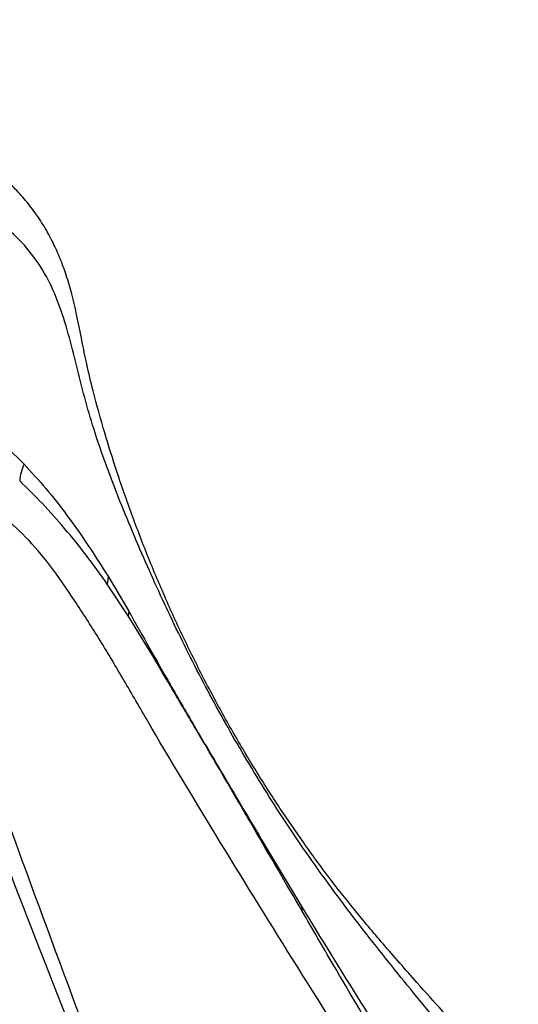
# Model space of a CAD drawing. Header units: millimetres. Extents: x 1 to 419, y 2 to 295.
# Tile 38 of 60: x 182 to 203, y 54 to 94. Entities that reach past the tile are written whole.
import ezdxf

# ---------------------------------------------------------------- set-up
doc = ezdxf.new("R2010")
doc.units = ezdxf.units.MM
doc.styles.add('SLDTEXTSTYLE0', font='TXT', dxfattribs={"width": 0.605})
doc.dimstyles.new('SLDDIMSTYLE1', dxfattribs={"dimtxt": 2.5, "dimasz": 3, "dimexe": 0, "dimexo": 0.0625, "dimtad": 1, "dimdec": 0, "dimlfac": 5, "dimrnd": 1e-09, "dimzin": 12, "dimdsep": 46, "dimtxsty": 'SLDTEXTSTYLE0', "dimsah": 1, "dimcen": 0.09, "dimadec": 0, "dimazin": 3, "dimtfac": 1, "dimtofl": 0, "dimtmove": 0, "dimatfit": 3, "dimfxl": 1, "dimfrac": 2, "dimtolj": 1, "dimtzin": 12, "dimarcsym": 0})

# ---------------------------------------------------------------- blocks, each defined once
blk = doc.blocks.new('_D_9')
at = {"color": 7, "linetype": 'Continuous', "lineweight": 0}
for p, q in [((145.216, 146.691), (145.216, 96.786)), ((220.727, 115.454), (220.727, 96.786)), ((145.216, 97.786), (220.727, 97.786))]:
    blk.add_line(p, q, dxfattribs=at)
at = {"color": 7, "linetype": 'Continuous', "lineweight": 18}
for points in [[(145.216, 97.786), (148.216, 97.286), (148.216, 98.286)], [(220.727, 97.786), (217.727, 98.286), (217.727, 97.286)]]:
    blk.add_solid(points, dxfattribs=at)
at = {"color": 7, "linetype": 'Continuous', "lineweight": 18, "char_height": 2.5, "attachment_point": 1, "style": 'SLDTEXTSTYLE0'}
for s, insert in [('mm (14,9 in)', (176.659, 101.009)), ('378', (169.992, 101.009))]:
    blk.add_mtext(s, dxfattribs=dict(at, insert=insert))

msp = doc.modelspace()

# ---------------------------------------------------------------- linework, layer by layer
at = {"color": 7, "linetype": 'Continuous', "lineweight": 25}
for p, q in [((181.8542, 76.7938), (182.5506, 76.1083)), ((185.9643, 71.5437), (186.791, 70.1535)), ((186.7724, 69.9742), (185.9225, 71.2578))]:
    msp.add_line(p, q, dxfattribs=at)
for centre, radius, start, end in [((184.4517, 75.2456), 2.0877, 155.59084, 174.94506), ((187.6144, 71.1563), 1.6949, 166.78743, 176.56732), ((188.3158, 69.9046), 1.545, 170.7298, 177.4166), ((194.9518, 58.3294), 1.1784, 184.64991, 195.64013)]:
    msp.add_arc(centre, radius, start, end, dxfattribs=at)
for points, knots in [([(201.0686, 52.2288), (200.8958, 52.4206), (200.0233, 53.3885), (198.6843, 54.8712), (197.1386, 56.6302), (195.9502, 58.046), (194.8743, 59.4032), (193.8796, 60.7613), (192.8761, 62.2258), (191.8971, 63.7573), (190.9387, 65.3736), (190.0331, 67.0245), (189.1806, 68.7094), (188.3818, 70.4274), (187.6371, 72.1777), (186.9476, 73.9579), (186.3368, 75.6969), (185.8, 77.4004), (185.3928, 78.8794), (185.0943, 80.0988), (184.894, 81.1091), (184.7043, 82.0687), (184.4974, 82.9639), (184.2741, 83.7399), (184.0172, 84.4417), (183.721, 85.0969), (183.3683, 85.7421), (182.9588, 86.3593), (182.5072, 86.9267), (182.0138, 87.438), (181.5822, 87.8246), (181.3017, 88.0203), (181.2123, 88.0828)], [0, 0, 0, 0, 0.0182762, 0.0922426, 0.1420131, 0.1862412, 0.2259246, 0.2683467, 0.309812, 0.3555448, 0.4013283, 0.4471552, 0.4930143, 0.5388944, 0.5847846, 0.6306707, 0.6765321, 0.7166616, 0.7591198, 0.7864077, 0.809216, 0.8332095, 0.8542041, 0.8721479, 0.8882366, 0.9045904, 0.9225062, 0.9402373, 0.9577379, 0.9749962, 0.9920245, 1, 1, 1, 1]), ([(201.1374, 51.3149), (201.1374, 51.3149), (200.4555, 52.1347), (199.084, 53.7786), (197.0559, 56.2656), (195.1083, 58.7824), (193.2946, 61.3468), (191.6519, 63.9577), (190.148, 66.6048), (188.7791, 69.2773), (187.5203, 72.0004), (186.3439, 74.78), (185.4799, 77.1081), (184.955, 78.9702), (184.6394, 80.2771), (184.3083, 81.5566), (183.9159, 82.7683), (183.3892, 83.8954), (182.6859, 84.8835), (181.82, 85.726), (180.8153, 86.3779), (179.6821, 86.8237), (178.4486, 87.0781), (177.3563, 87.1633), (176.6604, 87.1425), (176.4204, 87.1353)], [0, 0, 0, 0, 0.00000017, 0.06440234, 0.1288183, 0.19320626, 0.25757027, 0.32260702, 0.38767605, 0.45275745, 0.51781108, 0.58508327, 0.65233997, 0.68095634, 0.70964489, 0.73829232, 0.76682657, 0.79531326, 0.82668711, 0.85814497, 0.88951663, 0.92080792, 0.95218191, 0.98351434, 1, 1, 1, 1]), ([(182.5506, 76.1083), (182.8456, 75.7872), (183.4354, 75.1451), (184.2945, 74.0478), (185.1374, 72.8559), (185.6887, 71.9811), (185.9643, 71.5437)], [0, 0, 0, 0, 0.248856, 0.4977057, 0.7488446, 1, 1, 1, 1]), ([(200.0798, 45.6141), (198.9975, 47.3042), (196.8338, 50.6833), (193.6259, 55.7423), (190.4965, 60.7881), (188.1465, 64.6801), (186.5343, 67.4702), (185.5727, 69.0887), (184.6016, 70.598), (183.6293, 72.0261), (182.6174, 73.1962), (181.6394, 74.0759), (180.7088, 74.7016), (179.8333, 75.1063), (178.9586, 75.3522), (178.2259, 75.5123), (177.6308, 75.6012), (177.1684, 75.6488), (176.6808, 75.6909), (176.2753, 75.5098), (175.9408, 75.1616), (175.7972, 74.7785), (175.7255, 74.5873)], [0, 0, 0, 0, 0.1273348, 0.2545881, 0.3816911, 0.5086013, 0.5508632, 0.5930049, 0.6349651, 0.6767523, 0.7183259, 0.7595258, 0.7936886, 0.8272887, 0.8605157, 0.8939426, 0.9115395, 0.929208, 0.946938, 0.9646654, 0.9823639, 1, 1, 1, 1]), ([(185.9225, 71.2578), (185.6389, 71.6526), (185.0717, 72.4421), (184.1922, 73.5197), (183.2941, 74.5299), (182.6795, 75.1297), (182.3722, 75.4295)], [0, 0, 0, 0, 0.2491701, 0.4983491, 0.7491756, 1, 1, 1, 1]), ([(186.791, 70.1535), (187.3523, 69.1571), (188.0766, 67.8716), (188.8516, 66.5314), (189.1899, 65.9494), (189.5098, 65.401), (190.0522, 64.4802), (190.8313, 63.1646), (192.111, 61.0038), (193.1286, 59.3122), (193.7773, 58.2339)], [0, 0, 0, 0, 0.2432828, 0.31390137, 0.33155239, 0.38796402, 0.45069594, 0.56362223, 0.72184586, 1, 1, 1, 1]), ([(193.817, 58.0117), (193.1578, 59.1445), (192.1235, 60.9217), (190.873, 63.0679), (190.2385, 64.149), (189.8276, 64.8465), (189.5111, 65.3833), (189.191, 65.9263), (188.8527, 66.4997), (188.3617, 67.3273), (187.6319, 68.5737), (187.0589, 69.5074), (186.7724, 69.9742)], [0, 0, 0, 0, 0.2782873, 0.4366353, 0.5334342, 0.5496454, 0.6124177, 0.6688531, 0.6865083, 0.7571278, 0.8785704, 1, 1, 1, 1]), ([(173.084, 61.6071), (173.084, 61.6072), (173.4102, 61.8274), (174.0083, 62.2908), (174.7566, 63.0298), (175.3906, 63.7973), (175.9463, 64.5832), (176.4597, 65.3703), (176.9329, 66.1206), (177.4056, 66.7649), (177.8759, 67.1789), (178.3613, 67.3649), (178.8473, 67.3501), (179.3184, 67.1226), (179.7613, 66.6992), (180.1631, 66.0884), (180.9689, 64.1962), (183.3806, 57.5149), (186.4115, 49.466), (188.8905, 42.8305), (189.5804, 40.9839)], [0, 0, 0, 0, 0.0000002, 0.0279251, 0.0559094, 0.0841388, 0.1125779, 0.1410483, 0.1692987, 0.1920784, 0.2147896, 0.2376011, 0.260415, 0.2832377, 0.3060609, 0.3287889, 0.3515347, 0.4672209, 0.8517305, 1, 1, 1, 1]), ([(189.252, 41.0698), (188.5431, 42.8972), (185.9801, 49.5048), (182.7216, 57.4567), (180.3212, 64.0981), (179.48, 65.9798), (179.0736, 66.545), (178.7331, 66.8905), (178.5292, 66.9689), (178.4761, 66.9894)], [0, 0, 0, 0, 0.2038148, 0.7369354, 0.8973607, 0.927733, 0.9589825, 0.989327, 1, 1, 1, 1]), ([(193.7773, 58.2339), (194.574, 56.9274), (196.1674, 54.3144), (198.0121, 51.4565), (199.0373, 49.8651), (199.2285, 49.5683)], [0, 0, 0, 0, 0.4485461, 0.8971448, 1, 1, 1, 1]), ([(199.2986, 48.692), (197.8817, 51.0861), (196.0382, 54.2013), (194.2345, 57.2956), (193.817, 58.0117)], [0, 0, 0, 0, 0.7685595, 1, 1, 1, 1])]:
    msp.add_open_spline(points, degree=3, knots=knots, dxfattribs=at)

# ---------------------------------------------------------------- dimensions: what is measured, and where the dimension line sits
at = {"color": 7, "linetype": 'Continuous', "lineweight": 18}
dim = msp.add_linear_dim(base=(220.7266, 97.7865), p1=(145.2164, 147.6913), p2=(220.7266, 116.4541), text='<> mm (14,9 in)', dimstyle='SLDDIMSTYLE1', dxfattribs=at)
dim.commit()
dim.dimension.update_dxf_attribs({"geometry": '_D_9', "text_midpoint": (182.9715, 97.7865), "dimtype": 160})

doc.saveas('drawing.dxf')
